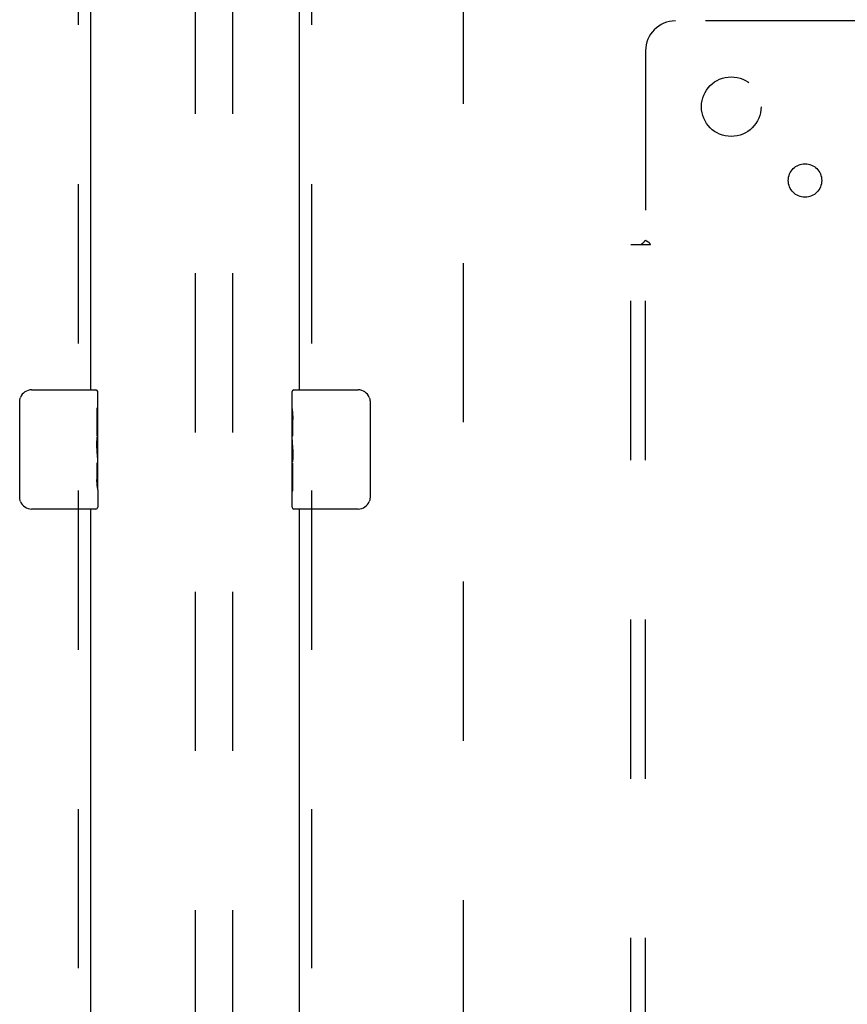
# Model space of a CAD drawing. Header units: inches. Extents: x 0 to 243, y 0 to 157.
# Tile 40 of 68: x 125 to 132, y 86 to 94. Entities that reach past the tile are written whole.
import ezdxf

# ---------------------------------------------------------------- set-up
doc = ezdxf.new("R2010")
doc.units = ezdxf.units.IN
doc.header["$LTSCALE"] = 13.357143
doc.header["$MEASUREMENT"] = 0
doc.linetypes.add('HIDDEN', pattern=[0.2, 0.1, -0.1])
for name, color, linetype in [('DEFAULT_2', 8, 'HIDDEN'), ('DOOR_2_ASSEMBLY', 7, 'CONTINUOUS'), ('MAIN_DOOR_ASSEMBLY', 7, 'CONTINUOUS'), ('SUBPANELS', 7, 'CONTINUOUS')]:
    doc.layers.add(name, color=color, linetype=linetype)

msp = doc.modelspace()

# ---------------------------------------------------------------- linework, layer by layer
at = {"layer": 'DEFAULT_2', "color": 8, "linetype": 'HIDDEN'}
for p, q in [((126.6157, 58.743), (126.6157, 96.7392)), ((126.9282, 58.743), (126.9282, 96.7392)), ((128.8595, 94.8929), (128.8595, 15.9229))]:
    msp.add_line(p, q, dxfattribs=at)
at = {"layer": 'DOOR_2_ASSEMBLY', "color": 8, "linetype": 'HIDDEN'}
for p, q in [((125.6305, 95.5539), (125.6305, 91.0029)), ((125.6305, 90.3129), (125.6305, 67.5029))]:
    msp.add_line(p, q, dxfattribs=at)
at = {"layer": 'DOOR_2_ASSEMBLY', "color": 3, "linetype": 'Continuous'}
for p, q in [((125.7345, 95.5539), (125.7345, 91.1579)), ((125.7345, 90.1579), (125.7345, 67.6579))]:
    msp.add_line(p, q, dxfattribs=at)
at = {"layer": 'DOOR_2_ASSEMBLY', "color": 7, "linetype": 'Continuous'}
for p, q in [((125.2395, 91.1579), (125.7795, 91.1579)), ((125.7945, 90.579), (125.7945, 91.1429)), ((125.1396, 90.2579), (125.1396, 91.0579)), ((125.7875, 91.0037), (125.7875, 90.7733)), ((125.7945, 91.0037), (125.7875, 91.0037)), ((125.7945, 90.8362), (125.7875, 90.8362)), ((125.7945, 90.7733), (125.7875, 90.7733)), ((125.7945, 90.7373), (125.7886, 90.7373)), ((125.7929, 90.6055), (125.7945, 90.6055)), ((125.7875, 90.5427), (125.7875, 90.4063)), ((125.7945, 90.5427), (125.7875, 90.5427)), ((125.7945, 90.3193), (125.7945, 90.5763)), ((125.7888, 90.3749), (125.7945, 90.3749)), ((125.7945, 90.3185), (125.7945, 90.1729)), ((125.7795, 90.1579), (125.2395, 90.1579))]:
    msp.add_line(p, q, dxfattribs=at)
for points in [[(125.1396, 91.0579), (125.1398, 91.0642), (125.1403, 91.0704), (125.1413, 91.0765), (125.1426, 91.0825), (125.1442, 91.0883), (125.1462, 91.094)], [(125.7931, 90.6035), (125.7902, 90.6372), (125.7894, 90.6493), (125.7886, 90.6616), (125.788, 90.6742), (125.7877, 90.687), (125.7875, 90.6998), (125.7877, 90.7127), (125.788, 90.7254), (125.7886, 90.738), (125.7893, 90.7503), (125.7902, 90.7623)], [(125.7945, 90.5763), (125.7943, 90.5844), (125.7938, 90.5935), (125.7931, 90.6035)], [(125.7892, 90.3698), (125.7885, 90.3786), (125.788, 90.3878), (125.7877, 90.397), (125.7875, 90.4063)], [(125.7918, 90.3455), (125.7908, 90.3531), (125.79, 90.3612), (125.7892, 90.3698)], [(125.7945, 90.3185), (125.7943, 90.3223), (125.794, 90.3269), (125.7934, 90.3323), (125.7918, 90.3455)], [(125.1462, 90.2217), (125.1442, 90.2274), (125.1426, 90.2332), (125.1413, 90.2392), (125.1403, 90.2453), (125.1398, 90.2516), (125.1396, 90.2579)]]:
    msp.add_lwpolyline(points, dxfattribs=at)
for centre, radius, start, end in [((125.2395, 91.0579), 0.1, 90, 158.79459), ((125.7795, 91.1429), 0.015, 0, 90), ((125.2395, 90.2579), 0.1, 201.19986, 270), ((125.7795, 90.1729), 0.015, 270, 360)]:
    msp.add_arc(centre, radius, start, end, dxfattribs=at)
msp.add_ellipse((125.5315, 90.7419), major_axis=(0.263, 0), ratio=0.432808, start_param=0, end_param=0.179988, dxfattribs=at)
at = {"layer": 'MAIN_DOOR_ASSEMBLY', "color": 3, "linetype": 'Continuous'}
for p, q in [((127.4845, 95.5539), (127.4845, 91.1579)), ((127.4845, 90.1579), (127.4845, 67.6579))]:
    msp.add_line(p, q, dxfattribs=at)
at = {"layer": 'MAIN_DOOR_ASSEMBLY', "color": 8, "linetype": 'HIDDEN'}
for p, q in [((127.5885, 95.5539), (127.5885, 91.0029)), ((127.5885, 90.3129), (127.5885, 67.5029))]:
    msp.add_line(p, q, dxfattribs=at)
at = {"layer": 'MAIN_DOOR_ASSEMBLY', "color": 7, "linetype": 'Continuous'}
for p, q in [((127.4245, 90.9972), (127.4245, 91.1429)), ((127.4395, 91.1579), (127.9795, 91.1579)), ((128.0794, 91.0579), (128.0794, 90.2579)), ((127.4245, 90.7394), (127.4245, 90.9964)), ((127.4302, 90.9408), (127.4245, 90.9408)), ((127.4314, 90.773), (127.4314, 90.9094)), ((127.4245, 90.773), (127.4314, 90.773)), ((127.4245, 90.1729), (127.4245, 90.7367)), ((127.426, 90.7102), (127.4245, 90.7102)), ((127.4245, 90.5784), (127.4304, 90.5784)), ((127.4245, 90.5424), (127.4314, 90.5424)), ((127.4314, 90.312), (127.4314, 90.5424)), ((127.4245, 90.4795), (127.4314, 90.4795)), ((127.4245, 90.312), (127.4314, 90.312)), ((127.9795, 90.1579), (127.4395, 90.1579))]:
    msp.add_line(p, q, dxfattribs=at)
for points in [[(128.0727, 91.094), (128.0747, 91.0883), (128.0764, 91.0825), (128.0777, 91.0765), (128.0786, 91.0704), (128.0792, 91.0642), (128.0794, 91.0579)], [(127.4245, 90.9972), (127.4246, 90.9934), (127.425, 90.9888), (127.4256, 90.9834), (127.4272, 90.9702)], [(127.4272, 90.9702), (127.4281, 90.9626), (127.429, 90.9545), (127.4298, 90.9459)], [(127.4298, 90.9459), (127.4305, 90.9371), (127.431, 90.9279), (127.4313, 90.9187), (127.4314, 90.9094)], [(127.4245, 90.7394), (127.4246, 90.7313), (127.4251, 90.7222), (127.4259, 90.7122)], [(127.4259, 90.7122), (127.4287, 90.6785), (127.4296, 90.6664), (127.4304, 90.6541), (127.4309, 90.6415), (127.4313, 90.6287), (127.4314, 90.6159), (127.4313, 90.603), (127.4309, 90.5903), (127.4304, 90.5777), (127.4296, 90.5654), (127.4287, 90.5534)], [(128.0794, 90.2579), (128.0792, 90.2516), (128.0786, 90.2453), (128.0777, 90.2392), (128.0764, 90.2332), (128.0747, 90.2274), (128.0727, 90.2217)]]:
    msp.add_lwpolyline(points, dxfattribs=at)
for centre, radius, start, end in [((127.4395, 91.1429), 0.015, 90, 180), ((127.9795, 91.0579), 0.1, 21.19986, 90), ((127.9795, 90.2579), 0.1, 270, 338.79459), ((127.4395, 90.1729), 0.015, 180, 270)]:
    msp.add_arc(centre, radius, start, end, dxfattribs=at)
msp.add_ellipse((127.6875, 90.5738), major_axis=(0.263, 0), ratio=0.432808, start_param=3.141593, end_param=3.321581, dxfattribs=at)
at = {"layer": 'SUBPANELS', "color": 8, "linetype": 'HIDDEN'}
for p, q in [((132.2304, 94.2516), (130.6407, 94.2516)), ((130.3907, 94.0016), (130.3907, 92.412)), ((130.2657, 18.4391), (130.2657, 92.3766)), ((130.2657, 92.3766), (130.3522, 92.3766)), ((130.3522, 92.3766), (130.4316, 92.3766)), ((130.3907, 18.4391), (130.3907, 92.3766))]:
    msp.add_line(p, q, dxfattribs=at)
for points in [[(130.3522, 92.3766), (130.3544, 92.3782), (130.3565, 92.3798), (130.3585, 92.3814), (130.3605, 92.3829), (130.3624, 92.3845), (130.3641, 92.3861), (130.3658, 92.3876), (130.3674, 92.3891), (130.369, 92.3906), (130.3705, 92.3921), (130.372, 92.3936)], [(130.372, 92.3936), (130.3784, 92.4001), (130.3803, 92.402), (130.3822, 92.4038), (130.384, 92.4056), (130.3858, 92.4074), (130.3876, 92.409), (130.3892, 92.4106), (130.3907, 92.412)], [(130.4055, 92.4018), (130.4031, 92.4032), (130.4007, 92.4047), (130.3985, 92.4061), (130.3963, 92.4076), (130.3943, 92.4091), (130.3924, 92.4105), (130.3907, 92.412)], [(130.4316, 92.3766), (130.4309, 92.3784), (130.4302, 92.3801), (130.4293, 92.3818), (130.4284, 92.3834), (130.4273, 92.3849), (130.4261, 92.3864), (130.4247, 92.388), (130.4232, 92.3895), (130.4216, 92.391), (130.4199, 92.3924), (130.4182, 92.3937), (130.4163, 92.395), (130.4143, 92.3964), (130.4122, 92.3977), (130.41, 92.399), (130.4055, 92.4018)]]:
    msp.add_lwpolyline(points, dxfattribs=at)
for centre, radius in [((131.1095, 93.5329), 0.25), ((131.7282, 92.9141), 0.1405)]:
    msp.add_circle(centre, radius, dxfattribs=at)
msp.add_arc((130.6407, 94.0016), 0.25, 90, 180, dxfattribs=at)

doc.saveas('drawing.dxf')
